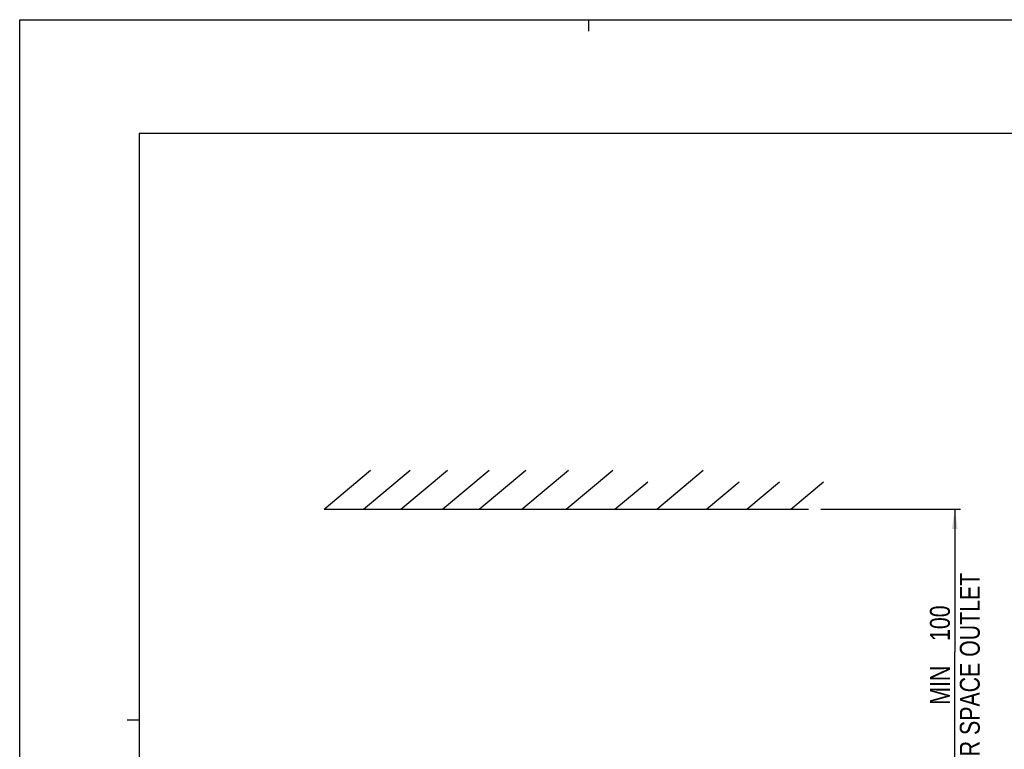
# Model space of a CAD drawing. Extents: x 0 to 594, y 0 to 420.
# Tile 11 of 41: x 0 to 173, y 292 to 420. Entities that reach past the tile are written whole.
import ezdxf

# ---------------------------------------------------------------- set-up
doc = ezdxf.new("R2010")
doc.units = 0
doc.header["$LTSCALE"] = 32.67
doc.layers.get('0').update_dxf_attribs({"linetype": 'CONTINUOUS'})
doc.styles.get("Standard").update_dxf_attribs({"font": 'txt', "width": 0.8})
doc.dimstyles.get("Standard").update_dxf_attribs({"dimtxt": 2.5, "dimasz": 2.5, "dimexe": 1.25, "dimexo": 0.625, "dimtad": 1, "dimcen": 2.5, "dimazin": 3, "dimtfac": 1, "dimtmove": 0, "dimatfit": 3})

# ---------------------------------------------------------------- blocks, each defined once
blk = doc.blocks.new('_FILLED')
at = {"color": 0, "linetype": 'BYBLOCK'}
blk.add_solid([(0, 0), (-1, 0.143), (-1, -0.143)], dxfattribs=at)
blk = doc.blocks.new('*D0')
at = {"color": 2, "linetype": 'CONTINUOUS'}
for p, q in [((140.72, 333.99), (165.28, 333.99)), ((164.28, 333.99), (164.28, 308.93)), ((164.28, 283.86), (164.28, 308.93)), ((120.48, 283.86), (165.28, 283.86))]:
    blk.add_line(p, q, dxfattribs=at)
at = {"color": 2, "linetype": 'CONTINUOUS', "xscale": 3.5, "yscale": 3.5, "zscale": 3.5}
for p, rotation in [((164.28, 333.99), 90), ((164.28, 283.86), 270)]:
    blk.add_blockref('_FILLED', p, dxfattribs=dict(at, rotation=rotation))
at = {"color": 5, "linetype": 'CONTINUOUS', "width": 0.8}
for s, p in [('AIR SPACE OUTLET', (168.66, 287.03)), ('100', (163.41, 310.83)), ('MIN ', (163.41, 299.63))]:
    blk.add_text(s, height=3.5, rotation=90, dxfattribs=at).set_placement(p)

msp = doc.modelspace()

# ---------------------------------------------------------------- linework, layer by layer
at = {"color": 7, "linetype": 'CONTINUOUS'}
for p, q in [((0, 0), (0, 420)), ((0, 420), (594, 420)), ((21, 400), (21, 20)), ((573, 400), (21, 400)), ((53.46, 333.992), (61.634, 340.851)), ((60.398, 333.992), (68.572, 340.851)), ((66.965, 333.992), (75.139, 340.851)), ((74.305, 333.992), (82.48, 340.851)), ((80.744, 333.992), (88.918, 340.851)), ((88.213, 333.992), (96.387, 340.851)), ((96.018, 333.992), (104.193, 340.851)), ((111.907, 333.992), (120.081, 340.851)), ((104.567, 333.992), (110.32, 338.82)), ((120.663, 333.992), (126.417, 338.82)), ((127.746, 333.992), (133.499, 338.82)), ((135.472, 333.992), (141.226, 338.82)), ((53.46, 333.992), (138.577, 333.992))]:
    msp.add_line(p, q, dxfattribs=at)
at = {"color": 2, "linetype": 'CONTINUOUS'}
for p, q in [((100, 418), (100, 420)), ((18.9, 297), (21, 297))]:
    msp.add_line(p, q, dxfattribs=at)

# ---------------------------------------------------------------- dimensions: what is measured, and where the dimension line sits
dim = msp.add_linear_dim(base=(164.284, 333.992), p1=(120.485, 283.865), p2=(140.723, 333.992), angle=90, dimstyle='Standard', dxfattribs=at)
dim.commit()
dim.dimension.update_dxf_attribs({"geometry": '*D0', "text_midpoint": (164.284, 309.429), "dimtype": 128})

doc.saveas('drawing.dxf')
